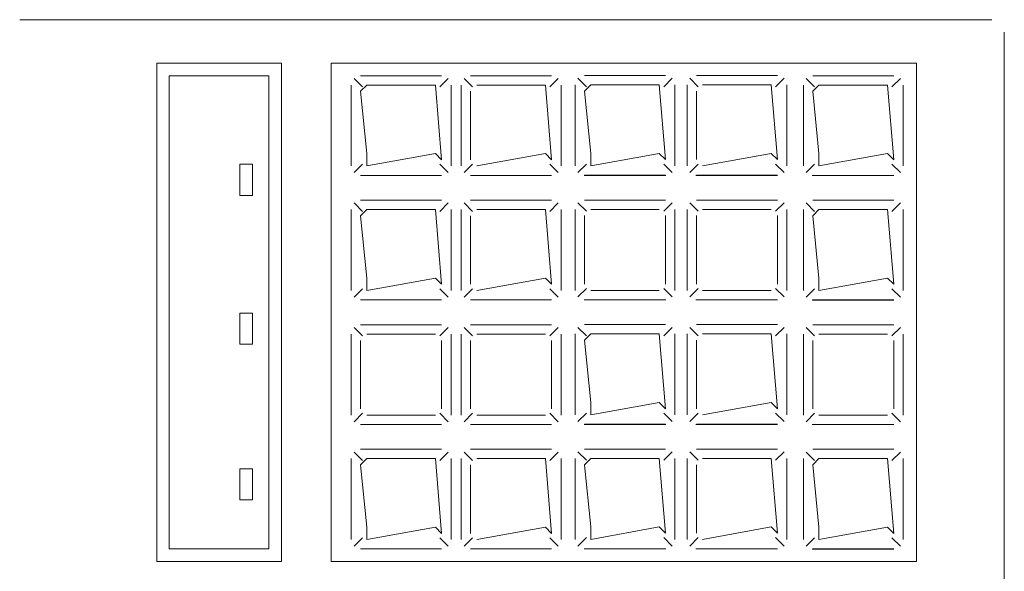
# Model space of a CAD drawing. Header units: feet. Extents: x 8 to 127, y 6 to 90.
# Tile 175 of 256: x 33.7163 to 33.7953, y 59.0961 to 59.1404. Entities that reach past the tile are written whole.
import ezdxf

# ---------------------------------------------------------------- set-up
doc = ezdxf.new("R2010")
doc.units = ezdxf.units.FT
doc.header["$MEASUREMENT"] = 0
doc.layers.add('MOBILARIO', color=8, linetype='Continuous')

msp = doc.modelspace()

# ---------------------------------------------------------------- linework, layer by layer
at = {"layer": 'MOBILARIO', "lineweight": 5}
for p, q in [((33.794271, 59.140409), (33.716271, 59.140409)), ((33.794271, 59.140409), (33.716271, 59.140409)), ((33.795271, 58.911409), (33.795271, 59.139409)), ((33.795271, 58.911409), (33.795271, 59.139409)), ((33.727271, 59.096909), (33.727271, 59.136909)), ((33.727271, 59.136909), (33.737271, 59.136909)), ((33.727271, 59.096909), (33.727271, 59.136909)), ((33.727271, 59.136909), (33.737271, 59.136909)), ((33.737271, 59.136909), (33.737271, 59.096909)), ((33.737271, 59.136909), (33.737271, 59.096909)), ((33.741271, 59.096909), (33.741271, 59.136909)), ((33.741271, 59.136909), (33.788227, 59.136909)), ((33.741271, 59.096909), (33.741271, 59.136909)), ((33.741271, 59.136909), (33.788227, 59.136909)), ((33.788227, 59.136909), (33.788227, 59.096909)), ((33.788227, 59.136909), (33.788227, 59.096909)), ((33.728271, 59.097909), (33.728271, 59.135909)), ((33.728271, 59.135909), (33.736271, 59.135909)), ((33.728271, 59.097909), (33.728271, 59.135909)), ((33.728271, 59.135909), (33.736271, 59.135909)), ((33.736271, 59.135909), (33.736271, 59.097909)), ((33.736271, 59.135909), (33.736271, 59.097909)), ((33.743774, 59.135012), (33.743097, 59.135689)), ((33.743774, 59.135012), (33.743097, 59.135689)), ((33.750127, 59.135909), (33.743627, 59.135909)), ((33.750127, 59.135909), (33.743627, 59.135909)), ((33.749981, 59.135012), (33.750657, 59.135689)), ((33.749981, 59.135012), (33.750657, 59.135689)), ((33.7526, 59.135012), (33.751923, 59.135689)), ((33.7526, 59.135012), (33.751923, 59.135689)), ((33.758953, 59.135909), (33.752453, 59.135909)), ((33.758953, 59.135909), (33.752453, 59.135909)), ((33.758807, 59.135012), (33.759483, 59.135689)), ((33.758807, 59.135012), (33.759483, 59.135689)), ((33.761739, 59.135024), (33.761062, 59.135701)), ((33.761739, 59.135024), (33.761062, 59.135701)), ((33.768092, 59.135921), (33.761592, 59.135921)), ((33.768092, 59.135921), (33.761592, 59.135921)), ((33.767946, 59.135024), (33.768623, 59.135701)), ((33.767946, 59.135024), (33.768623, 59.135701)), ((33.770715, 59.135024), (33.770038, 59.135701)), ((33.770715, 59.135024), (33.770038, 59.135701)), ((33.777069, 59.135921), (33.770569, 59.135921)), ((33.777069, 59.135921), (33.770569, 59.135921)), ((33.776922, 59.135024), (33.777599, 59.135701)), ((33.776922, 59.135024), (33.777599, 59.135701)), ((33.780049, 59.135012), (33.779372, 59.135689)), ((33.780049, 59.135012), (33.779372, 59.135689)), ((33.786403, 59.135909), (33.779903, 59.135909)), ((33.786403, 59.135909), (33.779903, 59.135909)), ((33.786256, 59.135012), (33.786933, 59.135689)), ((33.786256, 59.135012), (33.786933, 59.135689)), ((33.742877, 59.135159), (33.742877, 59.128659)), ((33.742877, 59.135159), (33.742877, 59.128659)), ((33.744127, 59.135159), (33.743627, 59.134659)), ((33.744127, 59.135159), (33.743627, 59.134659)), ((33.749627, 59.135159), (33.744127, 59.135159)), ((33.749627, 59.135159), (33.744127, 59.135159)), ((33.750127, 59.129159), (33.749627, 59.135159)), ((33.750127, 59.129159), (33.749627, 59.135159)), ((33.750877, 59.128659), (33.750877, 59.135159)), ((33.750877, 59.128659), (33.750877, 59.135159)), ((33.751703, 59.135159), (33.751703, 59.128659)), ((33.751703, 59.135159), (33.751703, 59.128659)), ((33.758453, 59.135159), (33.752953, 59.135159)), ((33.758453, 59.135159), (33.752953, 59.135159)), ((33.758953, 59.129159), (33.758453, 59.135159)), ((33.758953, 59.129159), (33.758453, 59.135159)), ((33.759703, 59.128659), (33.759703, 59.135159)), ((33.759703, 59.128659), (33.759703, 59.135159)), ((33.760842, 59.135171), (33.760842, 59.128671)), ((33.760842, 59.135171), (33.760842, 59.128671)), ((33.762092, 59.135171), (33.761592, 59.134671)), ((33.762092, 59.135171), (33.761592, 59.134671)), ((33.761592, 59.134671), (33.762092, 59.129671)), ((33.761592, 59.134671), (33.762092, 59.129671)), ((33.767592, 59.135171), (33.762092, 59.135171)), ((33.767592, 59.135171), (33.762092, 59.135171)), ((33.768092, 59.129171), (33.767592, 59.135171)), ((33.768092, 59.129171), (33.767592, 59.135171)), ((33.768842, 59.128671), (33.768842, 59.135171)), ((33.768842, 59.128671), (33.768842, 59.135171)), ((33.769819, 59.135171), (33.769819, 59.128671)), ((33.769819, 59.135171), (33.769819, 59.128671)), ((33.770569, 59.134671), (33.770569, 59.129171)), ((33.770569, 59.134671), (33.770569, 59.129171)), ((33.776569, 59.135171), (33.771069, 59.135171)), ((33.776569, 59.135171), (33.771069, 59.135171)), ((33.777069, 59.129171), (33.776569, 59.135171)), ((33.777069, 59.129171), (33.776569, 59.135171)), ((33.777819, 59.128671), (33.777819, 59.135171)), ((33.777819, 59.128671), (33.777819, 59.135171)), ((33.779153, 59.135159), (33.779153, 59.128659)), ((33.779153, 59.135159), (33.779153, 59.128659)), ((33.780403, 59.135159), (33.779903, 59.134659)), ((33.780403, 59.135159), (33.779903, 59.134659)), ((33.785903, 59.135159), (33.780403, 59.135159)), ((33.785903, 59.135159), (33.780403, 59.135159)), ((33.786403, 59.129159), (33.785903, 59.135159)), ((33.786403, 59.129159), (33.785903, 59.135159)), ((33.787153, 59.128659), (33.787153, 59.135159)), ((33.787153, 59.128659), (33.787153, 59.135159)), ((33.743627, 59.134659), (33.744127, 59.129659)), ((33.743627, 59.134659), (33.744127, 59.129659)), ((33.752453, 59.134659), (33.752453, 59.129159)), ((33.752453, 59.134659), (33.752453, 59.129159)), ((33.779903, 59.134659), (33.780403, 59.129659)), ((33.779903, 59.134659), (33.780403, 59.129659)), ((33.744127, 59.129659), (33.744127, 59.128659)), ((33.744127, 59.128659), (33.749627, 59.129659)), ((33.744127, 59.129659), (33.744127, 59.128659)), ((33.744127, 59.128659), (33.749627, 59.129659)), ((33.749627, 59.129659), (33.750127, 59.129159)), ((33.749627, 59.129659), (33.750127, 59.129159)), ((33.752953, 59.128659), (33.758453, 59.129659)), ((33.752953, 59.128659), (33.758453, 59.129659)), ((33.758453, 59.129659), (33.758953, 59.129159)), ((33.758453, 59.129659), (33.758953, 59.129159)), ((33.762092, 59.129671), (33.762092, 59.128671)), ((33.762092, 59.128671), (33.767592, 59.129671)), ((33.762092, 59.129671), (33.762092, 59.128671)), ((33.762092, 59.128671), (33.767592, 59.129671)), ((33.767592, 59.129671), (33.768092, 59.129171)), ((33.767592, 59.129671), (33.768092, 59.129171)), ((33.771069, 59.128671), (33.776569, 59.129671)), ((33.771069, 59.128671), (33.776569, 59.129671)), ((33.776569, 59.129671), (33.777069, 59.129171)), ((33.776569, 59.129671), (33.777069, 59.129171)), ((33.780403, 59.129659), (33.780403, 59.128659)), ((33.780403, 59.128659), (33.785903, 59.129659)), ((33.780403, 59.129659), (33.780403, 59.128659)), ((33.780403, 59.128659), (33.785903, 59.129659)), ((33.785903, 59.129659), (33.786403, 59.129159)), ((33.785903, 59.129659), (33.786403, 59.129159)), ((33.734939, 59.128798), (33.733939, 59.128798)), ((33.733939, 59.128798), (33.733939, 59.126298)), ((33.734939, 59.128798), (33.733939, 59.128798)), ((33.733939, 59.128798), (33.733939, 59.126298)), ((33.734939, 59.126298), (33.734939, 59.128798)), ((33.734939, 59.126298), (33.734939, 59.128798)), ((33.743774, 59.128805), (33.743097, 59.128128)), ((33.743774, 59.128805), (33.743097, 59.128128)), ((33.749981, 59.128805), (33.750657, 59.128128)), ((33.749981, 59.128805), (33.750657, 59.128128)), ((33.7526, 59.128805), (33.751923, 59.128128)), ((33.7526, 59.128805), (33.751923, 59.128128)), ((33.758807, 59.128805), (33.759483, 59.128128)), ((33.758807, 59.128805), (33.759483, 59.128128)), ((33.761739, 59.128817), (33.761062, 59.12814)), ((33.761739, 59.128817), (33.761062, 59.12814)), ((33.767946, 59.128817), (33.768623, 59.12814)), ((33.767946, 59.128817), (33.768623, 59.12814)), ((33.770715, 59.128817), (33.770038, 59.12814)), ((33.770715, 59.128817), (33.770038, 59.12814)), ((33.776922, 59.128817), (33.777599, 59.12814)), ((33.776922, 59.128817), (33.777599, 59.12814)), ((33.780049, 59.128805), (33.779372, 59.128128)), ((33.780049, 59.128805), (33.779372, 59.128128)), ((33.786256, 59.128805), (33.786933, 59.128128)), ((33.786256, 59.128805), (33.786933, 59.128128)), ((33.743627, 59.127909), (33.750127, 59.127909)), ((33.743627, 59.127909), (33.750127, 59.127909)), ((33.752453, 59.127909), (33.758953, 59.127909)), ((33.752453, 59.127909), (33.758953, 59.127909)), ((33.761556, 59.127909), (33.768101, 59.127909)), ((33.761556, 59.127909), (33.768101, 59.127909)), ((33.761592, 59.127921), (33.768092, 59.127921)), ((33.761592, 59.127921), (33.768092, 59.127921)), ((33.770532, 59.127909), (33.777077, 59.127909)), ((33.770532, 59.127909), (33.777077, 59.127909)), ((33.770569, 59.127921), (33.777069, 59.127921)), ((33.770569, 59.127921), (33.777069, 59.127921)), ((33.779866, 59.127897), (33.786411, 59.127897)), ((33.779866, 59.127897), (33.786411, 59.127897)), ((33.779903, 59.127909), (33.786403, 59.127909)), ((33.779903, 59.127909), (33.786403, 59.127909)), ((33.733939, 59.126298), (33.734939, 59.126298)), ((33.733939, 59.126298), (33.734939, 59.126298)), ((33.743774, 59.125012), (33.743097, 59.125689)), ((33.743774, 59.125012), (33.743097, 59.125689)), ((33.750127, 59.125909), (33.743627, 59.125909)), ((33.750127, 59.125909), (33.743627, 59.125909)), ((33.749981, 59.125012), (33.750657, 59.125689)), ((33.749981, 59.125012), (33.750657, 59.125689)), ((33.7526, 59.125012), (33.751923, 59.125689)), ((33.7526, 59.125012), (33.751923, 59.125689)), ((33.758953, 59.125909), (33.752453, 59.125909)), ((33.758953, 59.125909), (33.752453, 59.125909)), ((33.758807, 59.125012), (33.759483, 59.125689)), ((33.758807, 59.125012), (33.759483, 59.125689)), ((33.761739, 59.125024), (33.761062, 59.125701)), ((33.761739, 59.125024), (33.761062, 59.125701)), ((33.768092, 59.125921), (33.761592, 59.125921)), ((33.768092, 59.125921), (33.761592, 59.125921)), ((33.767946, 59.125024), (33.768623, 59.125701)), ((33.767946, 59.125024), (33.768623, 59.125701)), ((33.770715, 59.125024), (33.770038, 59.125701)), ((33.770715, 59.125024), (33.770038, 59.125701)), ((33.777069, 59.125921), (33.770569, 59.125921)), ((33.777069, 59.125921), (33.770569, 59.125921)), ((33.776922, 59.125024), (33.777599, 59.125701)), ((33.776922, 59.125024), (33.777599, 59.125701)), ((33.780049, 59.125012), (33.779372, 59.125689)), ((33.780049, 59.125012), (33.779372, 59.125689)), ((33.786403, 59.125909), (33.779903, 59.125909)), ((33.786403, 59.125909), (33.779903, 59.125909)), ((33.786256, 59.125012), (33.786933, 59.125689)), ((33.786256, 59.125012), (33.786933, 59.125689)), ((33.742877, 59.125159), (33.742877, 59.118659)), ((33.742877, 59.125159), (33.742877, 59.118659)), ((33.744127, 59.125159), (33.743627, 59.124659)), ((33.744127, 59.125159), (33.743627, 59.124659)), ((33.743627, 59.124659), (33.744127, 59.119659)), ((33.743627, 59.124659), (33.744127, 59.119659)), ((33.749627, 59.125159), (33.744127, 59.125159)), ((33.749627, 59.125159), (33.744127, 59.125159)), ((33.750127, 59.119159), (33.749627, 59.125159)), ((33.750127, 59.119159), (33.749627, 59.125159)), ((33.750877, 59.118659), (33.750877, 59.125159)), ((33.750877, 59.118659), (33.750877, 59.125159)), ((33.751703, 59.125159), (33.751703, 59.118659)), ((33.751703, 59.125159), (33.751703, 59.118659)), ((33.752453, 59.124659), (33.752453, 59.119159)), ((33.752453, 59.124659), (33.752453, 59.119159)), ((33.758453, 59.125159), (33.752953, 59.125159)), ((33.758453, 59.125159), (33.752953, 59.125159)), ((33.758953, 59.119159), (33.758453, 59.125159)), ((33.758953, 59.119159), (33.758453, 59.125159)), ((33.759703, 59.118659), (33.759703, 59.125159)), ((33.759703, 59.118659), (33.759703, 59.125159)), ((33.760842, 59.125171), (33.760842, 59.118671)), ((33.760842, 59.125171), (33.760842, 59.118671)), ((33.761592, 59.124671), (33.761592, 59.119171)), ((33.761592, 59.124671), (33.761592, 59.119171)), ((33.767592, 59.125171), (33.762092, 59.125171)), ((33.767592, 59.125171), (33.762092, 59.125171)), ((33.768092, 59.119171), (33.768092, 59.124671)), ((33.768092, 59.119171), (33.768092, 59.124671)), ((33.768842, 59.118671), (33.768842, 59.125171)), ((33.768842, 59.118671), (33.768842, 59.125171)), ((33.769819, 59.125171), (33.769819, 59.118671)), ((33.769819, 59.125171), (33.769819, 59.118671)), ((33.770569, 59.124671), (33.770569, 59.119171)), ((33.770569, 59.124671), (33.770569, 59.119171)), ((33.776569, 59.125171), (33.771069, 59.125171)), ((33.776569, 59.125171), (33.771069, 59.125171)), ((33.777069, 59.119171), (33.777069, 59.124671)), ((33.777069, 59.119171), (33.777069, 59.124671)), ((33.777819, 59.118671), (33.777819, 59.125171)), ((33.777819, 59.118671), (33.777819, 59.125171)), ((33.779153, 59.125159), (33.779153, 59.118659)), ((33.779153, 59.125159), (33.779153, 59.118659)), ((33.780403, 59.125159), (33.779903, 59.124659)), ((33.780403, 59.125159), (33.779903, 59.124659)), ((33.779903, 59.124659), (33.780403, 59.119659)), ((33.779903, 59.124659), (33.780403, 59.119659)), ((33.785903, 59.125159), (33.780403, 59.125159)), ((33.785903, 59.125159), (33.780403, 59.125159)), ((33.786403, 59.119159), (33.785903, 59.125159)), ((33.786403, 59.119159), (33.785903, 59.125159)), ((33.787153, 59.118659), (33.787153, 59.125159)), ((33.787153, 59.118659), (33.787153, 59.125159)), ((33.744127, 59.119659), (33.744127, 59.118659)), ((33.744127, 59.118659), (33.749627, 59.119659)), ((33.744127, 59.119659), (33.744127, 59.118659)), ((33.744127, 59.118659), (33.749627, 59.119659)), ((33.749627, 59.119659), (33.750127, 59.119159)), ((33.749627, 59.119659), (33.750127, 59.119159)), ((33.752953, 59.118659), (33.758453, 59.119659)), ((33.752953, 59.118659), (33.758453, 59.119659)), ((33.758453, 59.119659), (33.758953, 59.119159)), ((33.758453, 59.119659), (33.758953, 59.119159)), ((33.780403, 59.119659), (33.780403, 59.118659)), ((33.780403, 59.118659), (33.785903, 59.119659)), ((33.780403, 59.119659), (33.780403, 59.118659)), ((33.780403, 59.118659), (33.785903, 59.119659)), ((33.785903, 59.119659), (33.786403, 59.119159)), ((33.785903, 59.119659), (33.786403, 59.119159)), ((33.743774, 59.118805), (33.743097, 59.118128)), ((33.743774, 59.118805), (33.743097, 59.118128)), ((33.749981, 59.118805), (33.750657, 59.118128)), ((33.749981, 59.118805), (33.750657, 59.118128)), ((33.7526, 59.118805), (33.751923, 59.118128)), ((33.7526, 59.118805), (33.751923, 59.118128)), ((33.758807, 59.118805), (33.759483, 59.118128)), ((33.758807, 59.118805), (33.759483, 59.118128)), ((33.761739, 59.118817), (33.761062, 59.11814)), ((33.761739, 59.118817), (33.761062, 59.11814)), ((33.762092, 59.118671), (33.767592, 59.118671)), ((33.762092, 59.118671), (33.767592, 59.118671)), ((33.767946, 59.118817), (33.768623, 59.11814)), ((33.767946, 59.118817), (33.768623, 59.11814)), ((33.770715, 59.118817), (33.770038, 59.11814)), ((33.770715, 59.118817), (33.770038, 59.11814)), ((33.771069, 59.118671), (33.776569, 59.118671)), ((33.771069, 59.118671), (33.776569, 59.118671)), ((33.776922, 59.118817), (33.777599, 59.11814)), ((33.776922, 59.118817), (33.777599, 59.11814)), ((33.780049, 59.118805), (33.779372, 59.118128)), ((33.780049, 59.118805), (33.779372, 59.118128)), ((33.786256, 59.118805), (33.786933, 59.118128)), ((33.786256, 59.118805), (33.786933, 59.118128)), ((33.743627, 59.117909), (33.750127, 59.117909)), ((33.743627, 59.117909), (33.750127, 59.117909)), ((33.752453, 59.117909), (33.758953, 59.117909)), ((33.752453, 59.117909), (33.758953, 59.117909)), ((33.761556, 59.117909), (33.768101, 59.117909)), ((33.761556, 59.117909), (33.768101, 59.117909)), ((33.761592, 59.117921), (33.768092, 59.117921)), ((33.761592, 59.117921), (33.768092, 59.117921)), ((33.770532, 59.117909), (33.777077, 59.117909)), ((33.770532, 59.117909), (33.777077, 59.117909)), ((33.770569, 59.117921), (33.777069, 59.117921)), ((33.770569, 59.117921), (33.777069, 59.117921)), ((33.779866, 59.117897), (33.786411, 59.117897)), ((33.779866, 59.117897), (33.786411, 59.117897)), ((33.779903, 59.117909), (33.786403, 59.117909)), ((33.779903, 59.117909), (33.786403, 59.117909)), ((33.734939, 59.116852), (33.733939, 59.116852)), ((33.733939, 59.116852), (33.733939, 59.114352)), ((33.734939, 59.116852), (33.733939, 59.116852)), ((33.733939, 59.116852), (33.733939, 59.114352)), ((33.734939, 59.114352), (33.734939, 59.116852)), ((33.734939, 59.114352), (33.734939, 59.116852)), ((33.750127, 59.115909), (33.743627, 59.115909)), ((33.750127, 59.115909), (33.743627, 59.115909)), ((33.758953, 59.115909), (33.752453, 59.115909)), ((33.758953, 59.115909), (33.752453, 59.115909)), ((33.761739, 59.115024), (33.761062, 59.115701)), ((33.761739, 59.115024), (33.761062, 59.115701)), ((33.768092, 59.115921), (33.761592, 59.115921)), ((33.768092, 59.115921), (33.761592, 59.115921)), ((33.767946, 59.115024), (33.768623, 59.115701)), ((33.767946, 59.115024), (33.768623, 59.115701)), ((33.770715, 59.115024), (33.770038, 59.115701)), ((33.770715, 59.115024), (33.770038, 59.115701)), ((33.777069, 59.115921), (33.770569, 59.115921)), ((33.777069, 59.115921), (33.770569, 59.115921)), ((33.776922, 59.115024), (33.777599, 59.115701)), ((33.776922, 59.115024), (33.777599, 59.115701)), ((33.786403, 59.115909), (33.779903, 59.115909)), ((33.786403, 59.115909), (33.779903, 59.115909)), ((33.742877, 59.115159), (33.742877, 59.108659)), ((33.742877, 59.115159), (33.742877, 59.108659)), ((33.743774, 59.115012), (33.743097, 59.115689)), ((33.743774, 59.115012), (33.743097, 59.115689)), ((33.749627, 59.115159), (33.744127, 59.115159)), ((33.749627, 59.115159), (33.744127, 59.115159)), ((33.749981, 59.115012), (33.750657, 59.115689)), ((33.749981, 59.115012), (33.750657, 59.115689)), ((33.750877, 59.108659), (33.750877, 59.115159)), ((33.750877, 59.108659), (33.750877, 59.115159)), ((33.751703, 59.115159), (33.751703, 59.108659)), ((33.751703, 59.115159), (33.751703, 59.108659)), ((33.7526, 59.115012), (33.751923, 59.115689)), ((33.7526, 59.115012), (33.751923, 59.115689)), ((33.758453, 59.115159), (33.752953, 59.115159)), ((33.758453, 59.115159), (33.752953, 59.115159)), ((33.758807, 59.115012), (33.759483, 59.115689)), ((33.758807, 59.115012), (33.759483, 59.115689)), ((33.759703, 59.108659), (33.759703, 59.115159)), ((33.759703, 59.108659), (33.759703, 59.115159)), ((33.760842, 59.115171), (33.760842, 59.108671)), ((33.760842, 59.115171), (33.760842, 59.108671)), ((33.762092, 59.115171), (33.761592, 59.114671)), ((33.762092, 59.115171), (33.761592, 59.114671)), ((33.767592, 59.115171), (33.762092, 59.115171)), ((33.767592, 59.115171), (33.762092, 59.115171)), ((33.768092, 59.109171), (33.767592, 59.115171)), ((33.768092, 59.109171), (33.767592, 59.115171)), ((33.768842, 59.108671), (33.768842, 59.115171)), ((33.768842, 59.108671), (33.768842, 59.115171)), ((33.769819, 59.115171), (33.769819, 59.108671)), ((33.769819, 59.115171), (33.769819, 59.108671)), ((33.776569, 59.115171), (33.771069, 59.115171)), ((33.776569, 59.115171), (33.771069, 59.115171)), ((33.777069, 59.109171), (33.776569, 59.115171)), ((33.777069, 59.109171), (33.776569, 59.115171)), ((33.777819, 59.108671), (33.777819, 59.115171)), ((33.777819, 59.108671), (33.777819, 59.115171)), ((33.779153, 59.115159), (33.779153, 59.108659)), ((33.779153, 59.115159), (33.779153, 59.108659)), ((33.780049, 59.115012), (33.779372, 59.115689)), ((33.780049, 59.115012), (33.779372, 59.115689)), ((33.785903, 59.115159), (33.780403, 59.115159)), ((33.785903, 59.115159), (33.780403, 59.115159)), ((33.786256, 59.115012), (33.786933, 59.115689)), ((33.786256, 59.115012), (33.786933, 59.115689)), ((33.787153, 59.108659), (33.787153, 59.115159)), ((33.787153, 59.108659), (33.787153, 59.115159)), ((33.733939, 59.114352), (33.734939, 59.114352)), ((33.733939, 59.114352), (33.734939, 59.114352)), ((33.743627, 59.114659), (33.743627, 59.109159)), ((33.743627, 59.114659), (33.743627, 59.109159)), ((33.750127, 59.109159), (33.750127, 59.114659)), ((33.750127, 59.109159), (33.750127, 59.114659)), ((33.752453, 59.114659), (33.752453, 59.109159)), ((33.752453, 59.114659), (33.752453, 59.109159)), ((33.758953, 59.109159), (33.758953, 59.114659)), ((33.758953, 59.109159), (33.758953, 59.114659)), ((33.761592, 59.114671), (33.762092, 59.109671)), ((33.761592, 59.114671), (33.762092, 59.109671)), ((33.770569, 59.114671), (33.770569, 59.109171)), ((33.770569, 59.114671), (33.770569, 59.109171)), ((33.779903, 59.114659), (33.779903, 59.109159)), ((33.779903, 59.114659), (33.779903, 59.109159)), ((33.786403, 59.109159), (33.786403, 59.114659)), ((33.786403, 59.109159), (33.786403, 59.114659)), ((33.762092, 59.109671), (33.762092, 59.108671)), ((33.762092, 59.108671), (33.767592, 59.109671)), ((33.762092, 59.109671), (33.762092, 59.108671)), ((33.762092, 59.108671), (33.767592, 59.109671)), ((33.767592, 59.109671), (33.768092, 59.109171)), ((33.767592, 59.109671), (33.768092, 59.109171)), ((33.771069, 59.108671), (33.776569, 59.109671)), ((33.771069, 59.108671), (33.776569, 59.109671)), ((33.776569, 59.109671), (33.777069, 59.109171)), ((33.776569, 59.109671), (33.777069, 59.109171)), ((33.743774, 59.108805), (33.743097, 59.108128)), ((33.743774, 59.108805), (33.743097, 59.108128)), ((33.744127, 59.108659), (33.749627, 59.108659)), ((33.744127, 59.108659), (33.749627, 59.108659)), ((33.749981, 59.108805), (33.750657, 59.108128)), ((33.749981, 59.108805), (33.750657, 59.108128)), ((33.7526, 59.108805), (33.751923, 59.108128)), ((33.7526, 59.108805), (33.751923, 59.108128)), ((33.752953, 59.108659), (33.758453, 59.108659)), ((33.752953, 59.108659), (33.758453, 59.108659)), ((33.758807, 59.108805), (33.759483, 59.108128)), ((33.758807, 59.108805), (33.759483, 59.108128)), ((33.761739, 59.108817), (33.761062, 59.10814)), ((33.761739, 59.108817), (33.761062, 59.10814)), ((33.767946, 59.108817), (33.768623, 59.10814)), ((33.767946, 59.108817), (33.768623, 59.10814)), ((33.770715, 59.108817), (33.770038, 59.10814)), ((33.770715, 59.108817), (33.770038, 59.10814)), ((33.776922, 59.108817), (33.777599, 59.10814)), ((33.776922, 59.108817), (33.777599, 59.10814)), ((33.780049, 59.108805), (33.779372, 59.108128)), ((33.780049, 59.108805), (33.779372, 59.108128)), ((33.780403, 59.108659), (33.785903, 59.108659)), ((33.780403, 59.108659), (33.785903, 59.108659)), ((33.786256, 59.108805), (33.786933, 59.108128)), ((33.786256, 59.108805), (33.786933, 59.108128)), ((33.743627, 59.107909), (33.750127, 59.107909)), ((33.743627, 59.107909), (33.750127, 59.107909)), ((33.752453, 59.107909), (33.758953, 59.107909)), ((33.752453, 59.107909), (33.758953, 59.107909)), ((33.761556, 59.107909), (33.768101, 59.107909)), ((33.761556, 59.107909), (33.768101, 59.107909)), ((33.761592, 59.107921), (33.768092, 59.107921)), ((33.761592, 59.107921), (33.768092, 59.107921)), ((33.770532, 59.107909), (33.777077, 59.107909)), ((33.770532, 59.107909), (33.777077, 59.107909)), ((33.770569, 59.107921), (33.777069, 59.107921)), ((33.770569, 59.107921), (33.777069, 59.107921)), ((33.779866, 59.107897), (33.786411, 59.107897)), ((33.779866, 59.107897), (33.786411, 59.107897)), ((33.779903, 59.107909), (33.786403, 59.107909)), ((33.779903, 59.107909), (33.786403, 59.107909)), ((33.743774, 59.105012), (33.743097, 59.105689)), ((33.743774, 59.105012), (33.743097, 59.105689)), ((33.750127, 59.105909), (33.743627, 59.105909)), ((33.750127, 59.105909), (33.743627, 59.105909)), ((33.749981, 59.105012), (33.750657, 59.105689)), ((33.749981, 59.105012), (33.750657, 59.105689)), ((33.7526, 59.105012), (33.751923, 59.105689)), ((33.7526, 59.105012), (33.751923, 59.105689)), ((33.758953, 59.105909), (33.752453, 59.105909)), ((33.758953, 59.105909), (33.752453, 59.105909)), ((33.758807, 59.105012), (33.759483, 59.105689)), ((33.758807, 59.105012), (33.759483, 59.105689)), ((33.761739, 59.105024), (33.761062, 59.105701)), ((33.761739, 59.105024), (33.761062, 59.105701)), ((33.768092, 59.105921), (33.761592, 59.105921)), ((33.768092, 59.105921), (33.761592, 59.105921)), ((33.767946, 59.105024), (33.768623, 59.105701)), ((33.767946, 59.105024), (33.768623, 59.105701)), ((33.770715, 59.105024), (33.770038, 59.105701)), ((33.770715, 59.105024), (33.770038, 59.105701)), ((33.777069, 59.105921), (33.770569, 59.105921)), ((33.777069, 59.105921), (33.770569, 59.105921)), ((33.776922, 59.105024), (33.777599, 59.105701)), ((33.776922, 59.105024), (33.777599, 59.105701)), ((33.780049, 59.105012), (33.779372, 59.105689)), ((33.780049, 59.105012), (33.779372, 59.105689)), ((33.786403, 59.105909), (33.779903, 59.105909)), ((33.786403, 59.105909), (33.779903, 59.105909)), ((33.786256, 59.105012), (33.786933, 59.105689)), ((33.786256, 59.105012), (33.786933, 59.105689)), ((33.742877, 59.105159), (33.742877, 59.098659)), ((33.742877, 59.105159), (33.742877, 59.098659)), ((33.744127, 59.105159), (33.743627, 59.104659)), ((33.744127, 59.105159), (33.743627, 59.104659)), ((33.743627, 59.104659), (33.744127, 59.099659)), ((33.743627, 59.104659), (33.744127, 59.099659)), ((33.749627, 59.105159), (33.744127, 59.105159)), ((33.749627, 59.105159), (33.744127, 59.105159)), ((33.750127, 59.099159), (33.749627, 59.105159)), ((33.750127, 59.099159), (33.749627, 59.105159)), ((33.750877, 59.098659), (33.750877, 59.105159)), ((33.750877, 59.098659), (33.750877, 59.105159)), ((33.751703, 59.105159), (33.751703, 59.098659)), ((33.751703, 59.105159), (33.751703, 59.098659)), ((33.752453, 59.104659), (33.752453, 59.099159)), ((33.752453, 59.104659), (33.752453, 59.099159)), ((33.758453, 59.105159), (33.752953, 59.105159)), ((33.758453, 59.105159), (33.752953, 59.105159)), ((33.758953, 59.099159), (33.758453, 59.105159)), ((33.758953, 59.099159), (33.758453, 59.105159)), ((33.759703, 59.098659), (33.759703, 59.105159)), ((33.759703, 59.098659), (33.759703, 59.105159)), ((33.760842, 59.105171), (33.760842, 59.098671)), ((33.760842, 59.105171), (33.760842, 59.098671)), ((33.762092, 59.105171), (33.761592, 59.104671)), ((33.762092, 59.105171), (33.761592, 59.104671)), ((33.761592, 59.104671), (33.762092, 59.099671)), ((33.761592, 59.104671), (33.762092, 59.099671)), ((33.767592, 59.105171), (33.762092, 59.105171)), ((33.767592, 59.105171), (33.762092, 59.105171)), ((33.768092, 59.099171), (33.767592, 59.105171)), ((33.768092, 59.099171), (33.767592, 59.105171)), ((33.768842, 59.098671), (33.768842, 59.105171)), ((33.768842, 59.098671), (33.768842, 59.105171)), ((33.769819, 59.105171), (33.769819, 59.098671)), ((33.769819, 59.105171), (33.769819, 59.098671)), ((33.770569, 59.104671), (33.770569, 59.099171)), ((33.770569, 59.104671), (33.770569, 59.099171)), ((33.776569, 59.105171), (33.771069, 59.105171)), ((33.776569, 59.105171), (33.771069, 59.105171)), ((33.777069, 59.099171), (33.776569, 59.105171)), ((33.777069, 59.099171), (33.776569, 59.105171)), ((33.777819, 59.098671), (33.777819, 59.105171)), ((33.777819, 59.098671), (33.777819, 59.105171)), ((33.779153, 59.105159), (33.779153, 59.098659)), ((33.779153, 59.105159), (33.779153, 59.098659)), ((33.780403, 59.105159), (33.779903, 59.104659)), ((33.780403, 59.105159), (33.779903, 59.104659)), ((33.779903, 59.104659), (33.780403, 59.099659)), ((33.779903, 59.104659), (33.780403, 59.099659)), ((33.785903, 59.105159), (33.780403, 59.105159)), ((33.785903, 59.105159), (33.780403, 59.105159)), ((33.786403, 59.099159), (33.785903, 59.105159)), ((33.786403, 59.099159), (33.785903, 59.105159)), ((33.787153, 59.098659), (33.787153, 59.105159)), ((33.787153, 59.098659), (33.787153, 59.105159)), ((33.734939, 59.104342), (33.733939, 59.104342)), ((33.733939, 59.104342), (33.733939, 59.101842)), ((33.734939, 59.104342), (33.733939, 59.104342)), ((33.733939, 59.104342), (33.733939, 59.101842)), ((33.734939, 59.101842), (33.734939, 59.104342)), ((33.734939, 59.101842), (33.734939, 59.104342)), ((33.733939, 59.101842), (33.734939, 59.101842)), ((33.733939, 59.101842), (33.734939, 59.101842)), ((33.744127, 59.099659), (33.744127, 59.098659)), ((33.744127, 59.098659), (33.749627, 59.099659)), ((33.744127, 59.099659), (33.744127, 59.098659)), ((33.744127, 59.098659), (33.749627, 59.099659)), ((33.749627, 59.099659), (33.750127, 59.099159)), ((33.749627, 59.099659), (33.750127, 59.099159)), ((33.752953, 59.098659), (33.758453, 59.099659)), ((33.752953, 59.098659), (33.758453, 59.099659)), ((33.758453, 59.099659), (33.758953, 59.099159)), ((33.758453, 59.099659), (33.758953, 59.099159)), ((33.762092, 59.099671), (33.762092, 59.098671)), ((33.762092, 59.098671), (33.767592, 59.099671)), ((33.762092, 59.099671), (33.762092, 59.098671)), ((33.762092, 59.098671), (33.767592, 59.099671)), ((33.767592, 59.099671), (33.768092, 59.099171)), ((33.767592, 59.099671), (33.768092, 59.099171)), ((33.771069, 59.098671), (33.776569, 59.099671)), ((33.771069, 59.098671), (33.776569, 59.099671)), ((33.776569, 59.099671), (33.777069, 59.099171)), ((33.776569, 59.099671), (33.777069, 59.099171)), ((33.780403, 59.099659), (33.780403, 59.098659)), ((33.780403, 59.098659), (33.785903, 59.099659)), ((33.780403, 59.099659), (33.780403, 59.098659)), ((33.780403, 59.098659), (33.785903, 59.099659)), ((33.785903, 59.099659), (33.786403, 59.099159)), ((33.785903, 59.099659), (33.786403, 59.099159)), ((33.743774, 59.098805), (33.743097, 59.098128)), ((33.743774, 59.098805), (33.743097, 59.098128)), ((33.749981, 59.098805), (33.750657, 59.098128)), ((33.749981, 59.098805), (33.750657, 59.098128)), ((33.7526, 59.098805), (33.751923, 59.098128)), ((33.7526, 59.098805), (33.751923, 59.098128)), ((33.758807, 59.098805), (33.759483, 59.098128)), ((33.758807, 59.098805), (33.759483, 59.098128)), ((33.761739, 59.098817), (33.761062, 59.09814)), ((33.761739, 59.098817), (33.761062, 59.09814)), ((33.767946, 59.098817), (33.768623, 59.09814)), ((33.767946, 59.098817), (33.768623, 59.09814)), ((33.770715, 59.098817), (33.770038, 59.09814)), ((33.770715, 59.098817), (33.770038, 59.09814)), ((33.776922, 59.098817), (33.777599, 59.09814)), ((33.776922, 59.098817), (33.777599, 59.09814)), ((33.780049, 59.098805), (33.779372, 59.098128)), ((33.780049, 59.098805), (33.779372, 59.098128)), ((33.786256, 59.098805), (33.786933, 59.098128)), ((33.786256, 59.098805), (33.786933, 59.098128)), ((33.736271, 59.097909), (33.728271, 59.097909)), ((33.736271, 59.097909), (33.728271, 59.097909)), ((33.743627, 59.097909), (33.750127, 59.097909)), ((33.743627, 59.097909), (33.750127, 59.097909)), ((33.752453, 59.097909), (33.758953, 59.097909)), ((33.752453, 59.097909), (33.758953, 59.097909)), ((33.761556, 59.097909), (33.768101, 59.097909)), ((33.761556, 59.097909), (33.768101, 59.097909)), ((33.761592, 59.097921), (33.768092, 59.097921)), ((33.761592, 59.097921), (33.768092, 59.097921)), ((33.770532, 59.097909), (33.777077, 59.097909)), ((33.770532, 59.097909), (33.777077, 59.097909)), ((33.770569, 59.097921), (33.777069, 59.097921)), ((33.770569, 59.097921), (33.777069, 59.097921)), ((33.779866, 59.097897), (33.786411, 59.097897)), ((33.779866, 59.097897), (33.786411, 59.097897)), ((33.779903, 59.097909), (33.786403, 59.097909)), ((33.779903, 59.097909), (33.786403, 59.097909)), ((33.737271, 59.096909), (33.727271, 59.096909)), ((33.737271, 59.096909), (33.727271, 59.096909)), ((33.788227, 59.096909), (33.741271, 59.096909)), ((33.788227, 59.096909), (33.741271, 59.096909))]:
    msp.add_line(p, q, dxfattribs=at)
at = {"layer": 'MOBILARIO'}
for centre in [(33.744127, 59.134659), (33.744127, 59.134659), (33.749627, 59.134659), (33.749627, 59.134659), (33.758453, 59.134659), (33.758453, 59.134659), (33.762092, 59.134671), (33.762092, 59.134671), (33.767592, 59.134671), (33.767592, 59.134671), (33.776569, 59.134671), (33.776569, 59.134671), (33.780403, 59.134659), (33.780403, 59.134659), (33.785903, 59.134659), (33.785903, 59.134659), (33.744127, 59.129159), (33.744127, 59.129159), (33.749627, 59.129159), (33.749627, 59.129159), (33.758453, 59.129159), (33.758453, 59.129159), (33.762092, 59.129171), (33.762092, 59.129171), (33.767592, 59.129171), (33.767592, 59.129171), (33.776569, 59.129171), (33.776569, 59.129171), (33.780403, 59.129159), (33.780403, 59.129159), (33.785903, 59.129159), (33.785903, 59.129159), (33.744127, 59.124659), (33.744127, 59.124659), (33.749627, 59.124659), (33.749627, 59.124659), (33.758453, 59.124659), (33.758453, 59.124659), (33.780403, 59.124659), (33.780403, 59.124659), (33.785903, 59.124659), (33.785903, 59.124659), (33.744127, 59.119159), (33.744127, 59.119159), (33.749627, 59.119159), (33.749627, 59.119159), (33.758453, 59.119159), (33.758453, 59.119159), (33.780403, 59.119159), (33.780403, 59.119159), (33.785903, 59.119159), (33.785903, 59.119159), (33.762092, 59.114671), (33.762092, 59.114671), (33.767592, 59.114671), (33.767592, 59.114671), (33.776569, 59.114671), (33.776569, 59.114671), (33.762092, 59.109171), (33.762092, 59.109171), (33.767592, 59.109171), (33.767592, 59.109171), (33.776569, 59.109171), (33.776569, 59.109171), (33.744127, 59.104659), (33.744127, 59.104659), (33.749627, 59.104659), (33.749627, 59.104659), (33.758453, 59.104659), (33.758453, 59.104659), (33.762092, 59.104671), (33.762092, 59.104671), (33.767592, 59.104671), (33.767592, 59.104671), (33.776569, 59.104671), (33.776569, 59.104671), (33.780403, 59.104659), (33.780403, 59.104659), (33.785903, 59.104659), (33.785903, 59.104659), (33.744127, 59.099159), (33.744127, 59.099159), (33.749627, 59.099159), (33.749627, 59.099159), (33.758453, 59.099159), (33.758453, 59.099159), (33.762092, 59.099171), (33.762092, 59.099171), (33.767592, 59.099171), (33.767592, 59.099171), (33.776569, 59.099171), (33.776569, 59.099171), (33.780403, 59.099159), (33.780403, 59.099159), (33.785903, 59.099159), (33.785903, 59.099159)]:
    msp.add_arc(centre, 0.0005, 0, 0, dxfattribs=at)

doc.saveas('drawing.dxf')
